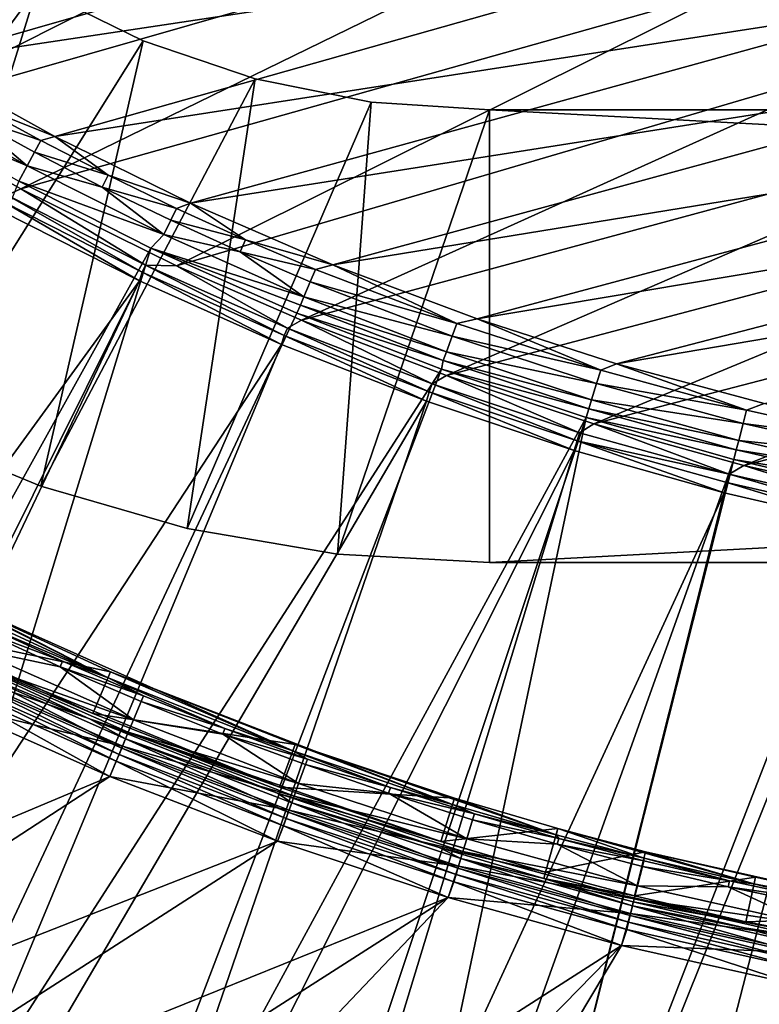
# Model space of a CAD drawing. Header units: metres. Extents: x -901 to 901, y -486 to 401.
# Tile 27 of 256: x -766 to -733, y -360 to -316. Entities that reach past the tile are written whole.
import ezdxf

# ---------------------------------------------------------------- set-up
doc = ezdxf.new("R2010")
doc.units = ezdxf.units.M

msp = doc.modelspace()

# ---------------------------------------------------------------- linework, layer by layer
at = {"layer": 'top'}
for points in [[(-769.83429, -341.155457, -625), (-775.212646, -338.364563, -625), (-761.990112, -345.090607, -621.651367)], [(-761.990112, -345.090607, -621.651367), (-775.212646, -338.364563, -625), (-769.964294, -341.417999, -621.651367)], [(-770.725281, -342.954559, -625), (-762.663696, -346.667419, -625), (-776.304443, -340.372284, -621.825684)], [(-776.304443, -340.372284, -621.825684), (-762.663696, -346.667419, -625), (-770.848572, -343.20343, -621.825684)], [(-761.875, -344.821198, -625), (-770.725281, -342.954559, -625), (-769.83429, -341.155457, -625)], [(-769.964294, -341.417999, -621.651367), (-767.524414, -342.74762, -620.924011), (-761.990112, -345.090607, -621.651367)], [(-761.875, -344.821198, -625), (-769.83429, -341.155457, -625), (-753.823975, -348.313995, -621.651367)], [(-753.823975, -348.313995, -621.651367), (-769.83429, -341.155457, -625), (-761.990112, -345.090607, -621.651367)], [(-762.663696, -346.667419, -625), (-770.725281, -342.954559, -625), (-761.875, -344.821198, -625)], [(-767.637573, -342.986816, -620.230835), (-768.016113, -343.786957, -619.050903), (-764.104553, -344.605072, -620.230835)], [(-767.524414, -342.74762, -620.924011), (-767.637573, -342.986816, -620.230835), (-763.997253, -344.363159, -620.924011)], [(-767.637573, -342.986816, -620.230835), (-764.104553, -344.605072, -620.230835), (-763.997253, -344.363159, -620.924011)], [(-767.524414, -342.74762, -620.924011), (-763.997253, -344.363159, -620.924011), (-761.990112, -345.090607, -621.651367)], [(-762.663696, -346.667419, -625), (-754.408081, -349.926117, -625), (-770.848572, -343.20343, -621.825684)], [(-770.848572, -343.20343, -621.825684), (-754.408081, -349.926117, -625), (-762.772827, -346.922821, -621.825684)], [(-770.848572, -343.20343, -621.825684), (-762.772827, -346.922821, -621.825684), (-768.404602, -344.608337, -621.115417)], [(-768.268311, -344.32016, -618.603455), (-760.869995, -346.953125, -619.050903), (-768.016113, -343.786957, -619.050903)], [(-768.016113, -343.786957, -619.050903), (-760.869995, -346.953125, -619.050903), (-764.104553, -344.605072, -620.230835)], [(-768.551697, -344.919281, -618.271973), (-761.095703, -347.498077, -618.603455), (-768.268311, -344.32016, -618.603455)], [(-768.268311, -344.32016, -618.603455), (-761.095703, -347.498077, -618.603455), (-760.869995, -346.953125, -619.050903)], [(-763.997253, -344.363159, -620.924011), (-764.104553, -344.605072, -620.230835), (-760.429993, -345.8909, -620.924011)], [(-761.990112, -345.090607, -621.651367), (-763.997253, -344.363159, -620.924011), (-760.429993, -345.8909, -620.924011)], [(-761.387085, -348.201477, -620.525452), (-768.593872, -345.008392, -620.525452), (-768.404602, -344.608337, -621.115417)], [(-768.404602, -344.608337, -621.115417), (-762.772827, -346.922821, -621.825684), (-761.217712, -347.792603, -621.115417)], [(-761.217712, -347.792603, -621.115417), (-761.387085, -348.201477, -620.525452), (-768.404602, -344.608337, -621.115417)], [(-764.104553, -344.605072, -620.230835), (-760.869995, -346.953125, -619.050903), (-760.53125, -346.135376, -620.230835)], [(-760.429993, -345.8909, -620.924011), (-764.104553, -344.605072, -620.230835), (-760.53125, -346.135376, -620.230835)], [(-753.724182, -348.038544, -625), (-762.663696, -346.667419, -625), (-761.875, -344.821198, -625)], [(-753.724182, -348.038544, -625), (-761.875, -344.821198, -625), (-746.772034, -350.686554, -621.651367)], [(-746.772034, -350.686554, -621.651367), (-761.875, -344.821198, -625), (-753.823975, -348.313995, -621.651367)], [(-769.16272, -346.232269, -618), (-761.349365, -348.110382, -618.271973), (-768.551697, -344.919281, -618.271973)], [(-761.626709, -348.78009, -620.135986), (-768.861694, -345.574554, -620.135986), (-768.719971, -345.274994, -620.301758)], [(-761.499939, -348.473938, -620.301758), (-768.719971, -345.274994, -620.301758), (-768.593872, -345.008392, -620.525452)], [(-761.499939, -348.473938, -620.301758), (-761.626709, -348.78009, -620.135986), (-768.719971, -345.274994, -620.301758)], [(-761.387085, -348.201477, -620.525452), (-761.499939, -348.473938, -620.301758), (-768.593872, -345.008392, -620.525452)], [(-768.551697, -344.919281, -618.271973), (-761.349365, -348.110382, -618.271973), (-761.095703, -347.498077, -618.603455)], [(-753.823975, -348.313995, -621.651367), (-761.990112, -345.090607, -621.651367), (-756.824585, -347.329681, -620.924011)], [(-761.990112, -345.090607, -621.651367), (-760.429993, -345.8909, -620.924011), (-756.824585, -347.329681, -620.924011)], [(-761.904114, -349.449799, -620), (-769.16272, -346.232269, -620), (-768.861694, -345.574554, -620.135986)], [(-761.626709, -348.78009, -620.135986), (-761.904114, -349.449799, -620), (-768.861694, -345.574554, -620.135986)], [(-760.869995, -346.953125, -619.050903), (-756.9198, -347.576569, -620.230835), (-760.53125, -346.135376, -620.230835)], [(-756.824585, -347.329681, -620.924011), (-760.429993, -345.8909, -620.924011), (-760.53125, -346.135376, -620.230835)], [(-760.53125, -346.135376, -620.230835), (-756.9198, -347.576569, -620.230835), (-756.824585, -347.329681, -620.924011)], [(-761.904114, -349.449799, -620), (-789.588989, -361.082275, -620), (-769.16272, -346.232269, -620)], [(-769.16272, -346.232269, -618), (-789.588989, -361.082275, -618), (-761.904114, -349.449799, -618)], [(-769.16272, -346.232269, -618), (-761.904114, -349.449799, -618), (-761.349365, -348.110382, -618.271973)], [(-754.408081, -349.926117, -625), (-747.279907, -352.32428, -625), (-762.772827, -346.922821, -621.825684)], [(-762.772827, -346.922821, -621.825684), (-747.279907, -352.32428, -625), (-754.502686, -350.187225, -621.825684)], [(-762.772827, -346.922821, -621.825684), (-754.502686, -350.187225, -621.825684), (-761.217712, -347.792603, -621.115417)], [(-754.408081, -349.926117, -625), (-762.663696, -346.667419, -625), (-753.724182, -348.038544, -625)], [(-761.095703, -347.498077, -618.603455), (-753.570801, -349.761414, -619.050903), (-760.869995, -346.953125, -619.050903)], [(-760.869995, -346.953125, -619.050903), (-753.570801, -349.761414, -619.050903), (-756.9198, -347.576569, -620.230835)], [(-761.349365, -348.110382, -618.271973), (-753.76947, -350.316742, -618.603455), (-761.095703, -347.498077, -618.603455)], [(-761.095703, -347.498077, -618.603455), (-753.76947, -350.316742, -618.603455), (-753.570801, -349.761414, -619.050903)], [(-756.9198, -347.576569, -620.230835), (-753.183594, -348.678864, -620.924011), (-756.824585, -347.329681, -620.924011)], [(-756.824585, -347.329681, -620.924011), (-753.183594, -348.678864, -620.924011), (-753.823975, -348.313995, -621.651367)], [(-754.025879, -351.0336, -620.525452), (-761.387085, -348.201477, -620.525452), (-761.217712, -347.792603, -621.115417)], [(-761.217712, -347.792603, -621.115417), (-754.502686, -350.187225, -621.825684), (-753.876831, -350.616913, -621.115417)], [(-753.876831, -350.616913, -621.115417), (-754.025879, -351.0336, -620.525452), (-761.217712, -347.792603, -621.115417)], [(-753.570801, -349.761414, -619.050903), (-753.272705, -348.928009, -620.230835), (-756.9198, -347.576569, -620.230835)], [(-756.9198, -347.576569, -620.230835), (-753.272705, -348.928009, -620.230835), (-753.183594, -348.678864, -620.924011)], [(-761.904114, -349.449799, -618), (-753.992676, -350.940765, -618.271973), (-761.349365, -348.110382, -618.271973)], [(-754.125183, -351.311249, -620.301758), (-761.499939, -348.473938, -620.301758), (-761.387085, -348.201477, -620.525452)], [(-754.025879, -351.0336, -620.525452), (-754.125183, -351.311249, -620.301758), (-761.387085, -348.201477, -620.525452)], [(-761.349365, -348.110382, -618.271973), (-753.992676, -350.940765, -618.271973), (-753.76947, -350.316742, -618.603455)], [(-746.685242, -350.406738, -625), (-754.408081, -349.926117, -625), (-753.724182, -348.038544, -625)], [(-753.183594, -348.678864, -620.924011), (-749.509766, -349.938049, -620.924011), (-753.823975, -348.313995, -621.651367)], [(-753.823975, -348.313995, -621.651367), (-749.509766, -349.938049, -620.924011), (-746.772034, -350.686554, -621.651367)], [(-746.685242, -350.406738, -625), (-753.724182, -348.038544, -625), (-742.198669, -352.03067, -621.651367)], [(-742.198669, -352.03067, -621.651367), (-753.724182, -348.038544, -625), (-746.772034, -350.686554, -621.651367)], [(-754.496399, -352.307281, -620), (-761.904114, -349.449799, -620), (-761.626709, -348.78009, -620.135986)], [(-754.236816, -351.62326, -620.135986), (-761.626709, -348.78009, -620.135986), (-761.499939, -348.473938, -620.301758)], [(-754.236816, -351.62326, -620.135986), (-754.496399, -352.307281, -620), (-761.626709, -348.78009, -620.135986)], [(-754.125183, -351.311249, -620.301758), (-754.236816, -351.62326, -620.135986), (-761.499939, -348.473938, -620.301758)], [(-753.272705, -348.928009, -620.230835), (-749.509766, -349.938049, -620.924011), (-753.183594, -348.678864, -620.924011)], [(-749.592712, -350.189301, -620.230835), (-753.272705, -348.928009, -620.230835), (-753.570801, -349.761414, -619.050903)], [(-749.509766, -349.938049, -620.924011), (-753.272705, -348.928009, -620.230835), (-749.592712, -350.189301, -620.230835)], [(-784.185486, -363.959686, -620), (-789.588989, -361.082275, -620), (-761.904114, -349.449799, -620)], [(-789.588989, -361.082275, -618), (-784.185486, -363.959686, -618), (-761.904114, -349.449799, -618)], [(-754.496399, -352.307281, -620), (-784.185486, -363.959686, -620), (-761.904114, -349.449799, -620)], [(-761.904114, -349.449799, -618), (-784.185486, -363.959686, -618), (-754.496399, -352.307281, -618)], [(-761.904114, -349.449799, -618), (-754.496399, -352.307281, -618), (-753.992676, -350.940765, -618.271973)], [(-747.279907, -352.32428, -625), (-754.408081, -349.926117, -625), (-746.685242, -350.406738, -625)], [(-753.76947, -350.316742, -618.603455), (-746.139282, -352.20694, -619.050903), (-753.570801, -349.761414, -619.050903)], [(-753.570801, -349.761414, -619.050903), (-746.139282, -352.20694, -619.050903), (-749.592712, -350.189301, -620.230835)], [(-745.805786, -351.10675, -620.924011), (-749.509766, -349.938049, -620.924011), (-749.592712, -350.189301, -620.230835)], [(-749.509766, -349.938049, -620.924011), (-745.805786, -351.10675, -620.924011), (-746.772034, -350.686554, -621.651367)], [(-747.279907, -352.32428, -625), (-742.657227, -353.682922, -625), (-754.502686, -350.187225, -621.825684)], [(-754.502686, -350.187225, -621.825684), (-742.657227, -353.682922, -625), (-747.362183, -352.589539, -621.825684)], [(-754.502686, -350.187225, -621.825684), (-747.362183, -352.589539, -621.825684), (-753.876831, -350.616913, -621.115417)], [(-753.992676, -350.940765, -618.271973), (-746.310425, -352.771362, -618.603455), (-753.76947, -350.316742, -618.603455)], [(-753.76947, -350.316742, -618.603455), (-746.310425, -352.771362, -618.603455), (-746.139282, -352.20694, -619.050903)], [(-746.139282, -352.20694, -619.050903), (-745.882568, -351.359955, -620.230835), (-749.592712, -350.189301, -620.230835)], [(-749.592712, -350.189301, -620.230835), (-745.882568, -351.359955, -620.230835), (-745.805786, -351.10675, -620.924011)], [(-742.120361, -351.748383, -625), (-747.279907, -352.32428, -625), (-746.685242, -350.406738, -625)], [(-742.120361, -351.748383, -625), (-746.685242, -350.406738, -625), (-742.198669, -352.03067, -621.651367)], [(-754.496399, -352.307281, -618), (-746.502686, -353.405579, -618.271973), (-753.992676, -350.940765, -618.271973)], [(-746.53125, -353.499908, -620.525452), (-754.025879, -351.0336, -620.525452), (-753.876831, -350.616913, -621.115417)], [(-753.992676, -350.940765, -618.271973), (-746.502686, -353.405579, -618.271973), (-746.310425, -352.771362, -618.603455)], [(-753.876831, -350.616913, -621.115417), (-747.362183, -352.589539, -621.825684), (-746.402893, -353.076416, -621.115417)], [(-746.402893, -353.076416, -621.115417), (-746.53125, -353.499908, -620.525452), (-753.876831, -350.616913, -621.115417)], [(-746.772034, -350.686554, -621.651367), (-745.805786, -351.10675, -620.924011), (-742.198669, -352.03067, -621.651367)], [(-746.712952, -354.099243, -620.135986), (-754.236816, -351.62326, -620.135986), (-754.125183, -351.311249, -620.301758)], [(-746.616821, -353.782135, -620.301758), (-754.125183, -351.311249, -620.301758), (-754.025879, -351.0336, -620.525452)], [(-746.616821, -353.782135, -620.301758), (-746.712952, -354.099243, -620.135986), (-754.125183, -351.311249, -620.301758)], [(-746.53125, -353.499908, -620.525452), (-746.616821, -353.782135, -620.301758), (-754.025879, -351.0336, -620.525452)], [(-742.144958, -352.439545, -620.230835), (-745.882568, -351.359955, -620.230835), (-746.139282, -352.20694, -619.050903)], [(-745.882568, -351.359955, -620.230835), (-742.074463, -352.184509, -620.924011), (-745.805786, -351.10675, -620.924011)], [(-742.074463, -352.184509, -620.924011), (-745.882568, -351.359955, -620.230835), (-742.144958, -352.439545, -620.230835)], [(-745.805786, -351.10675, -620.924011), (-742.074463, -352.184509, -620.924011), (-742.198669, -352.03067, -621.651367)], [(-746.957397, -354.797821, -620), (-754.496399, -352.307281, -620), (-754.236816, -351.62326, -620.135986)], [(-746.712952, -354.099243, -620.135986), (-746.957397, -354.797821, -620), (-754.236816, -351.62326, -620.135986)], [(-742.657227, -353.682922, -625), (-747.279907, -352.32428, -625), (-742.120361, -351.748383, -625)], [(-738.239136, -352.772614, -625), (-742.657227, -353.682922, -625), (-742.120361, -351.748383, -625)], [(-742.120361, -351.748383, -625), (-742.198669, -352.03067, -621.651367), (-738.310303, -353.056793, -621.651367)], [(-738.239136, -352.772614, -625), (-742.120361, -351.748383, -625), (-733.453613, -354.191162, -621.651367)], [(-733.453613, -354.191162, -621.651367), (-742.120361, -351.748383, -625), (-738.310303, -353.056793, -621.651367)], [(-746.310425, -352.771362, -618.603455), (-738.597412, -354.286163, -619.050903), (-746.139282, -352.20694, -619.050903)], [(-746.139282, -352.20694, -619.050903), (-738.597412, -354.286163, -619.050903), (-742.144958, -352.439545, -620.230835)], [(-742.198669, -352.03067, -621.651367), (-742.074463, -352.184509, -620.924011), (-738.310303, -353.056793, -621.651367)], [(-738.31842, -353.170929, -620.924011), (-742.074463, -352.184509, -620.924011), (-742.144958, -352.439545, -620.230835)], [(-742.074463, -352.184509, -620.924011), (-738.31842, -353.170929, -620.924011), (-738.310303, -353.056793, -621.651367)], [(-777.598694, -367.162872, -620), (-784.185486, -363.959686, -620), (-754.496399, -352.307281, -620)], [(-784.185486, -363.959686, -618), (-777.598694, -367.162872, -618), (-754.496399, -352.307281, -618)], [(-746.957397, -354.797821, -620), (-777.598694, -367.162872, -620), (-754.496399, -352.307281, -620)], [(-754.496399, -352.307281, -618), (-777.598694, -367.162872, -618), (-746.957397, -354.797821, -618)], [(-754.496399, -352.307281, -618), (-746.957397, -354.797821, -618), (-746.502686, -353.405579, -618.271973)], [(-742.657227, -353.682922, -625), (-742.731445, -353.950531, -621.825684), (-747.362183, -352.589539, -621.825684)], [(-747.362183, -352.589539, -621.825684), (-742.731445, -353.950531, -621.825684), (-746.402893, -353.076416, -621.115417)], [(-738.597412, -354.286163, -619.050903), (-738.382629, -353.427612, -620.230835), (-742.144958, -352.439545, -620.230835)], [(-742.144958, -352.439545, -620.230835), (-738.382629, -353.427612, -620.230835), (-738.31842, -353.170929, -620.924011)], [(-738.925293, -355.596802, -620.525452), (-746.53125, -353.499908, -620.525452), (-746.402893, -353.076416, -621.115417)], [(-746.502686, -353.405579, -618.271973), (-738.74054, -354.858307, -618.603455), (-746.310425, -352.771362, -618.603455)], [(-746.402893, -353.076416, -621.115417), (-742.731445, -353.950531, -621.825684), (-738.817932, -355.167511, -621.115417)], [(-738.817932, -355.167511, -621.115417), (-738.925293, -355.596802, -620.525452), (-746.402893, -353.076416, -621.115417)], [(-746.310425, -352.771362, -618.603455), (-738.74054, -354.858307, -618.603455), (-738.597412, -354.286163, -619.050903)], [(-738.726807, -354.720093, -625), (-742.657227, -353.682922, -625), (-738.239136, -352.772614, -625)], [(-733.391418, -353.904877, -625), (-738.726807, -354.720093, -625), (-738.239136, -352.772614, -625)], [(-738.31842, -353.170929, -620.924011), (-738.382629, -353.427612, -620.230835), (-734.540466, -354.065521, -620.924011)], [(-738.310303, -353.056793, -621.651367), (-738.31842, -353.170929, -620.924011), (-734.540466, -354.065521, -620.924011)], [(-734.540466, -354.065521, -620.924011), (-733.453613, -354.191162, -621.651367), (-738.310303, -353.056793, -621.651367)], [(-733.391418, -353.904877, -625), (-738.239136, -352.772614, -625), (-724.608337, -355.847656, -621.651367)], [(-724.608337, -355.847656, -621.651367), (-738.239136, -352.772614, -625), (-733.453613, -354.191162, -621.651367)], [(-746.957397, -354.797821, -618), (-738.901367, -355.50119, -618.271973), (-746.502686, -353.405579, -618.271973)], [(-738.996887, -355.882874, -620.301758), (-746.616821, -353.782135, -620.301758), (-746.53125, -353.499908, -620.525452)], [(-738.925293, -355.596802, -620.525452), (-738.996887, -355.882874, -620.301758), (-746.53125, -353.499908, -620.525452)], [(-746.502686, -353.405579, -618.271973), (-738.901367, -355.50119, -618.271973), (-738.74054, -354.858307, -618.603455)], [(-738.382629, -353.427612, -620.230835), (-738.597412, -354.286163, -619.050903), (-734.598328, -354.3237, -620.230835)], [(-734.540466, -354.065521, -620.924011), (-738.382629, -353.427612, -620.230835), (-734.598328, -354.3237, -620.230835)], [(-739.077271, -356.204285, -620.135986), (-746.712952, -354.099243, -620.135986), (-746.616821, -353.782135, -620.301758)], [(-738.996887, -355.882874, -620.301758), (-739.077271, -356.204285, -620.135986), (-746.616821, -353.782135, -620.301758)], [(-742.657227, -353.682922, -625), (-738.726807, -354.720093, -625), (-742.731445, -353.950531, -621.825684)], [(-738.726807, -354.720093, -625), (-733.817688, -355.86673, -625), (-742.731445, -353.950531, -621.825684)], [(-742.731445, -353.950531, -621.825684), (-733.817688, -355.86673, -625), (-738.79425, -354.989502, -621.825684)], [(-742.731445, -353.950531, -621.825684), (-738.79425, -354.989502, -621.825684), (-738.817932, -355.167511, -621.115417)], [(-733.817688, -355.86673, -625), (-738.726807, -354.720093, -625), (-733.391418, -353.904877, -625)], [(-724.562439, -355.558289, -625), (-733.817688, -355.86673, -625), (-733.391418, -353.904877, -625)], [(-724.562439, -355.558289, -625), (-733.391418, -353.904877, -625), (-724.608337, -355.847656, -621.651367)], [(-739.305298, -356.915436, -620), (-746.957397, -354.797821, -620), (-746.712952, -354.099243, -620.135986)], [(-739.077271, -356.204285, -620.135986), (-739.305298, -356.915436, -620), (-746.712952, -354.099243, -620.135986)], [(-738.597412, -354.286163, -619.050903), (-738.74054, -354.858307, -618.603455), (-730.967102, -355.995453, -619.050903)], [(-734.598328, -354.3237, -620.230835), (-738.597412, -354.286163, -619.050903), (-730.967102, -355.995453, -619.050903)], [(-734.598328, -354.3237, -620.230835), (-730.743225, -354.867859, -620.924011), (-734.540466, -354.065521, -620.924011)], [(-730.967102, -355.995453, -619.050903), (-730.7948, -355.12738, -620.230835), (-734.598328, -354.3237, -620.230835)], [(-730.7948, -355.12738, -620.230835), (-730.743225, -354.867859, -620.924011), (-734.598328, -354.3237, -620.230835)], [(-730.743225, -354.867859, -620.924011), (-733.453613, -354.191162, -621.651367), (-734.540466, -354.065521, -620.924011)], [(-733.453613, -354.191162, -621.651367), (-730.743225, -354.867859, -620.924011), (-724.608337, -355.847656, -621.651367)], [(-746.957397, -354.797821, -620), (-770.889221, -370.100403, -620), (-777.598694, -367.162872, -620)], [(-777.598694, -367.162872, -618), (-770.889221, -370.100403, -618), (-746.957397, -354.797821, -618)], [(-764.063416, -372.769196, -620), (-770.889221, -370.100403, -620), (-746.957397, -354.797821, -620)], [(-746.957397, -354.797821, -618), (-770.889221, -370.100403, -618), (-764.063416, -372.769196, -618)], [(-739.305298, -356.915436, -620), (-764.063416, -372.769196, -620), (-746.957397, -354.797821, -620)], [(-746.957397, -354.797821, -618), (-764.063416, -372.769196, -618), (-739.305298, -356.915436, -618)], [(-746.957397, -354.797821, -618), (-739.305298, -356.915436, -618), (-738.901367, -355.50119, -618.271973)], [(-738.74054, -354.858307, -618.603455), (-738.901367, -355.50119, -618.271973), (-731.081909, -356.573914, -618.603455)], [(-730.967102, -355.995453, -619.050903), (-738.74054, -354.858307, -618.603455), (-731.081909, -356.573914, -618.603455)], [(-731.230164, -357.320587, -620.525452), (-738.925293, -355.596802, -620.525452), (-738.817932, -355.167511, -621.115417)], [(-738.817932, -355.167511, -621.115417), (-738.79425, -354.989502, -621.825684), (-733.876648, -356.138123, -621.825684)], [(-738.817932, -355.167511, -621.115417), (-733.876648, -356.138123, -621.825684), (-731.143982, -356.886566, -621.115417)], [(-731.143982, -356.886566, -621.115417), (-731.230164, -357.320587, -620.525452), (-738.817932, -355.167511, -621.115417)], [(-733.817688, -355.86673, -625), (-724.876892, -357.541168, -625), (-738.79425, -354.989502, -621.825684)], [(-738.79425, -354.989502, -621.825684), (-724.876892, -357.541168, -625), (-733.876648, -356.138123, -621.825684)], [(-738.901367, -355.50119, -618.271973), (-739.305298, -356.915436, -618), (-731.210938, -357.223938, -618.271973)], [(-731.287598, -357.609833, -620.301758), (-738.996887, -355.882874, -620.301758), (-738.925293, -355.596802, -620.525452)], [(-731.230164, -357.320587, -620.525452), (-731.287598, -357.609833, -620.301758), (-738.925293, -355.596802, -620.525452)], [(-731.081909, -356.573914, -618.603455), (-738.901367, -355.50119, -618.271973), (-731.210938, -357.223938, -618.271973)], [(-724.876892, -357.541168, -625), (-733.817688, -355.86673, -625), (-724.562439, -355.558289, -625)], [(-731.558472, -358.65506, -620), (-739.305298, -356.915436, -620), (-739.077271, -356.204285, -620.135986)], [(-731.352112, -357.934814, -620.135986), (-739.077271, -356.204285, -620.135986), (-738.996887, -355.882874, -620.301758)], [(-731.352112, -357.934814, -620.135986), (-731.558472, -358.65506, -620), (-739.077271, -356.204285, -620.135986)], [(-731.287598, -357.609833, -620.301758), (-731.352112, -357.934814, -620.135986), (-738.996887, -355.882874, -620.301758)], [(-724.876892, -357.541168, -625), (-724.92041, -357.81543, -621.825684), (-733.876648, -356.138123, -621.825684)], [(-733.876648, -356.138123, -621.825684), (-724.92041, -357.81543, -621.825684), (-731.143982, -356.886566, -621.115417)], [(-739.305298, -356.915436, -620), (-757.136353, -375.162994, -620), (-764.063416, -372.769196, -620)], [(-764.063416, -372.769196, -618), (-757.136353, -375.162994, -618), (-739.305298, -356.915436, -618)], [(-751.276978, -376.950012, -620), (-757.136353, -375.162994, -620), (-739.305298, -356.915436, -620)], [(-739.305298, -356.915436, -618), (-757.136353, -375.162994, -618), (-751.276978, -376.950012, -618)], [(-731.558472, -358.65506, -620), (-751.276978, -376.950012, -620), (-739.305298, -356.915436, -620)], [(-739.305298, -356.915436, -618), (-751.276978, -376.950012, -618), (-731.558472, -358.65506, -618)], [(-731.210938, -357.223938, -618.271973), (-739.305298, -356.915436, -618), (-731.558472, -358.65506, -618)], [(-745.127625, -378.598724, -620), (-751.276978, -376.950012, -620), (-731.558472, -358.65506, -620)], [(-751.276978, -376.950012, -618), (-745.127625, -378.598724, -618), (-731.558472, -358.65506, -618)], [(-723.735596, -360.012451, -620), (-745.127625, -378.598724, -620), (-731.558472, -358.65506, -620)], [(-731.558472, -358.65506, -618), (-745.127625, -378.598724, -618), (-723.735596, -360.012451, -618)]]:
    msp.add_3dface(points, dxfattribs=at)
at = {"layer": 'top0'}
for points in [[(-777.67804, -316.474091, -33.683422), (-783.327698, -312.518494, -33.65435), (-752.317139, -303.253418, -86.148346)], [(-746.510803, -307.332123, -86.187248), (-777.67804, -316.474091, -33.683422), (-752.317139, -303.253418, -86.148346)], [(-702.367615, -305.983856, -139.779938), (-727.963257, -317.789886, -86.299889), (-734.319641, -314.608826, -86.263275)], [(-771.867737, -320.124237, -33.71508), (-777.67804, -316.474091, -33.683422), (-746.510803, -307.332123, -86.187248)], [(-740.506958, -311.120178, -86.225647), (-771.867737, -320.124237, -33.71508), (-746.510803, -307.332123, -86.187248)], [(-776.073242, -314.290741, -32.388054), (-770.324524, -317.868469, -32.466042), (-738.649841, -308.763855, -85.476707)], [(-770.324524, -317.868469, -32.466042), (-732.534241, -312.179932, -85.566139), (-738.649841, -308.763855, -85.476707)], [(-765.848755, -323.498016, -33.749706), (-771.867737, -320.124237, -33.71508), (-740.506958, -311.120178, -86.225647)], [(-734.319641, -314.608826, -86.263275), (-765.848755, -323.498016, -33.749706), (-740.506958, -311.120178, -86.225647)], [(-770.324524, -317.868469, -32.466042), (-764.337402, -321.186676, -32.551762), (-732.534241, -312.179932, -85.566139)], [(-764.337402, -321.186676, -32.551762), (-726.262451, -315.287231, -85.65876), (-732.534241, -312.179932, -85.566139)], [(-734.319641, -314.608826, -86.263275), (-758.970459, -326.893433, -33.791477), (-765.848755, -323.498016, -33.749706)], [(-727.963257, -317.789886, -86.299889), (-758.970459, -326.893433, -33.791477), (-734.319641, -314.608826, -86.263275)], [(-726.262451, -315.287231, -85.65876), (-764.337402, -321.186676, -32.551762), (-758.34906, -324.127136, -32.641979)], [(-719.850769, -318.076813, -85.754364), (-726.262451, -315.287231, -85.65876), (-758.34906, -324.127136, -32.641979)], [(-764.337402, -321.186676, -32.551762), (-770.324524, -317.868469, -32.466042), (-767.910828, -319.749451, -31.681934)], [(-753.449768, -329.293701, -33.826668), (-758.970459, -326.893433, -33.791477), (-727.963257, -317.789886, -86.299889)], [(-753.449768, -329.293701, -33.826668), (-727.963257, -317.789886, -86.299889), (-721.452637, -320.655914, -86.33522)], [(-758.34906, -324.127136, -32.641979), (-752.055725, -326.844147, -32.741547), (-719.850769, -318.076813, -85.754364)], [(-752.055725, -326.844147, -32.741547), (-713.315186, -320.541077, -85.852715), (-719.850769, -318.076813, -85.754364)], [(-771.459656, -319.127777, -30.297024), (-771.867798, -319.798737, -29.776999), (-765.563477, -322.468872, -30.298965)], [(-771.459656, -319.127777, -30.297024), (-765.563477, -322.468872, -30.298965), (-768.194336, -320.244751, -30.940954)], [(-771.867798, -319.798737, -29.776999), (-765.935669, -323.15976, -29.762093), (-765.563477, -322.468872, -30.298965)], [(-764.96405, -321.358887, -31.708542), (-767.910828, -319.749451, -31.681934), (-768.194336, -320.244751, -30.940954)], [(-764.96405, -321.358887, -31.708542), (-764.337402, -321.186676, -32.551762), (-767.910828, -319.749451, -31.681934)], [(-771.867737, -320.124237, -33.71508), (-765.848755, -323.498016, -33.749706), (-766.44458, -323.768829, -32.954678)], [(-768.194336, -320.244751, -30.940954), (-765.563477, -322.468872, -30.298965), (-765.237366, -321.86441, -30.953585)], [(-764.96405, -321.358887, -31.708542), (-768.194336, -320.244751, -30.940954), (-765.237366, -321.86441, -30.953585)], [(-752.055725, -326.844147, -32.741547), (-745.678101, -329.235046, -32.847424), (-713.315186, -320.541077, -85.852715)], [(-745.678101, -329.235046, -32.847424), (-706.670959, -322.677795, -85.953491), (-713.315186, -320.541077, -85.852715)], [(-747.035461, -331.744507, -33.869389), (-753.449768, -329.293701, -33.826668), (-721.452637, -320.655914, -86.33522)], [(-747.035461, -331.744507, -33.869389), (-721.452637, -320.655914, -86.33522), (-714.802917, -323.200287, -86.369019)], [(-761.980469, -322.89505, -31.736223), (-764.96405, -321.358887, -31.708542), (-765.237366, -321.86441, -30.953585)], [(-764.337402, -321.186676, -32.551762), (-764.96405, -321.358887, -31.708542), (-761.980469, -322.89505, -31.736223)], [(-758.34906, -324.127136, -32.641979), (-764.337402, -321.186676, -32.551762), (-761.980469, -322.89505, -31.736223)], [(-765.563477, -322.468872, -30.298965), (-762.243347, -323.410583, -30.966736), (-765.237366, -321.86441, -30.953585)], [(-765.237366, -321.86441, -30.953585), (-762.243347, -323.410583, -30.966736), (-761.980469, -322.89505, -31.736223)], [(-765.563477, -322.468872, -30.298965), (-765.935669, -323.15976, -29.762093), (-759.517578, -325.515778, -30.301132)], [(-759.517578, -325.515778, -30.301132), (-762.243347, -323.410583, -30.966736), (-765.563477, -322.468872, -30.298965)], [(-745.678101, -329.235046, -32.847424), (-739.523621, -331.215881, -32.954399), (-706.670959, -322.677795, -85.953491)], [(-739.523621, -331.215881, -32.954399), (-699.933228, -324.48584, -86.056374), (-706.670959, -322.677795, -85.953491)], [(-760.099243, -326.105774, -29.746714), (-765.935669, -323.15976, -29.762093), (-784.498657, -370.017365, -0.803848)], [(-765.935669, -323.15976, -29.762093), (-760.099243, -326.105774, -29.746714), (-759.517578, -325.515778, -30.301132)], [(-762.243347, -323.410583, -30.966736), (-758.962158, -324.35675, -31.764994), (-761.980469, -322.89505, -31.736223)], [(-761.980469, -322.89505, -31.736223), (-758.962158, -324.35675, -31.764994), (-758.34906, -324.127136, -32.641979)], [(-765.848755, -323.498016, -33.749706), (-760.329529, -326.856232, -32.960114), (-766.44458, -323.768829, -32.954678)], [(-765.848755, -323.498016, -33.749706), (-758.970459, -326.893433, -33.791477), (-760.329529, -326.856232, -32.960114)], [(-759.214233, -324.88205, -30.980415), (-762.243347, -323.410583, -30.966736), (-759.517578, -325.515778, -30.301132)], [(-758.962158, -324.35675, -31.764994), (-762.243347, -323.410583, -30.966736), (-759.214233, -324.88205, -30.980415)], [(-740.528931, -333.8797, -33.914745), (-747.035461, -331.744507, -33.869389), (-714.802917, -323.200287, -86.369019)], [(-740.528931, -333.8797, -33.914745), (-714.802917, -323.200287, -86.369019), (-708.029602, -325.417053, -86.401016)], [(-766.44458, -323.768829, -32.954678), (-760.481506, -327.171936, -32.621933), (-766.608215, -324.070007, -32.628948)], [(-766.44458, -323.768829, -32.954678), (-760.329529, -326.856232, -32.960114), (-760.481506, -327.171936, -32.621933)], [(-766.738953, -324.443146, -32.360474), (-760.60376, -327.556427, -32.34457), (-790.492249, -368.623932, -3.399924)], [(-760.60376, -327.556427, -32.34457), (-766.738953, -324.443146, -32.360474), (-766.608215, -324.070007, -32.628948)], [(-760.481506, -327.171936, -32.621933), (-760.60376, -327.556427, -32.34457), (-766.608215, -324.070007, -32.628948)], [(-755.91095, -325.742798, -31.79487), (-758.962158, -324.35675, -31.764994), (-759.214233, -324.88205, -30.980415)], [(-758.962158, -324.35675, -31.764994), (-755.91095, -325.742798, -31.79487), (-758.34906, -324.127136, -32.641979)], [(-758.34906, -324.127136, -32.641979), (-755.91095, -325.742798, -31.79487), (-752.055725, -326.844147, -32.741547)], [(-756.151917, -326.277588, -30.994631), (-759.214233, -324.88205, -30.980415), (-759.517578, -325.515778, -30.301132)], [(-755.91095, -325.742798, -31.79487), (-759.214233, -324.88205, -30.980415), (-756.151917, -326.277588, -30.994631)], [(-699.933228, -324.48584, -86.056374), (-739.523621, -331.215881, -32.954399), (-733.009338, -332.978333, -33.072876)], [(-759.517578, -325.515778, -30.301132), (-760.099243, -326.105774, -29.746714), (-753.337036, -328.25885, -30.303543)], [(-759.517578, -325.515778, -30.301132), (-753.337036, -328.25885, -30.303543), (-756.151917, -326.277588, -30.994631)], [(-752.828796, -327.052063, -31.825869), (-755.91095, -325.742798, -31.79487), (-756.151917, -326.277588, -30.994631)], [(-755.91095, -325.742798, -31.79487), (-752.828796, -327.052063, -31.825869), (-752.055725, -326.844147, -32.741547)], [(-733.89978, -335.707611, -33.963078), (-740.528931, -333.8797, -33.914745), (-708.029602, -325.417053, -86.401016)], [(-733.89978, -335.707611, -33.963078), (-708.029602, -325.417053, -86.401016), (-701.148376, -327.301086, -86.430969)], [(-774.93988, -374.420105, -0.803848), (-760.099243, -326.105774, -29.746714), (-784.498657, -370.017365, -0.803848)], [(-774.93988, -374.420105, -0.803848), (-753.64325, -328.983063, -29.72888), (-760.099243, -326.105774, -29.746714)], [(-760.099243, -326.105774, -29.746714), (-753.492615, -328.629242, -29.998407), (-753.337036, -328.25885, -30.303543)], [(-760.099243, -326.105774, -29.746714), (-753.64325, -328.983063, -29.72888), (-753.492615, -328.629242, -29.998407)], [(-753.337036, -328.25885, -30.303543), (-753.058289, -327.596039, -31.009394), (-756.151917, -326.277588, -30.994631)], [(-756.151917, -326.277588, -30.994631), (-753.058289, -327.596039, -31.009394), (-752.828796, -327.052063, -31.825869)], [(-760.329529, -326.856232, -32.960114), (-754.206177, -329.969604, -32.614296), (-760.481506, -327.171936, -32.621933)], [(-758.970459, -326.893433, -33.791477), (-754.066895, -329.639465, -32.966038), (-760.329529, -326.856232, -32.960114)], [(-760.329529, -326.856232, -32.960114), (-754.066895, -329.639465, -32.966038), (-754.206177, -329.969604, -32.614296)], [(-758.970459, -326.893433, -33.791477), (-753.449768, -329.293701, -33.826668), (-754.066895, -329.639465, -32.966038)], [(-752.828796, -327.052063, -31.825869), (-753.058289, -327.596039, -31.009394), (-746.578796, -329.436859, -31.891279)], [(-752.055725, -326.844147, -32.741547), (-752.828796, -327.052063, -31.825869), (-746.578796, -329.436859, -31.891279)], [(-745.678101, -329.235046, -32.847424), (-752.055725, -326.844147, -32.741547), (-746.578796, -329.436859, -31.891279)], [(-754.324158, -330.367065, -32.327477), (-760.60376, -327.556427, -32.34457), (-760.481506, -327.171936, -32.621933)], [(-754.206177, -329.969604, -32.614296), (-754.324158, -330.367065, -32.327477), (-760.481506, -327.171936, -32.621933)], [(-727.185181, -337.212494, -34.014278), (-733.89978, -335.707611, -33.963078), (-701.148376, -327.301086, -86.430969)], [(-790.492249, -368.623932, -3.399924), (-760.60376, -327.556427, -32.34457), (-782.918945, -372.458221, -3.399924)], [(-760.60376, -327.556427, -32.34457), (-782.140686, -372.828522, -3.399924), (-782.918945, -372.458221, -3.399924)], [(-760.60376, -327.556427, -32.34457), (-754.324158, -330.367065, -32.327477), (-782.140686, -372.828522, -3.399924)], [(-753.058289, -327.596039, -31.009394), (-753.337036, -328.25885, -30.303543), (-746.784363, -329.998322, -31.040583)], [(-746.578796, -329.436859, -31.891279), (-753.058289, -327.596039, -31.009394), (-746.784363, -329.998322, -31.040583)], [(-753.337036, -328.25885, -30.303543), (-753.492615, -328.629242, -29.998407), (-747.036743, -330.689819, -30.306202)], [(-746.784363, -329.998322, -31.040583), (-753.337036, -328.25885, -30.303543), (-747.036743, -330.689819, -30.306202)], [(-753.492615, -328.629242, -29.998407), (-753.64325, -328.983063, -29.72888), (-747.178284, -331.078156, -29.989613)], [(-747.036743, -330.689819, -30.306202), (-753.492615, -328.629242, -29.998407), (-747.178284, -331.078156, -29.989613)], [(-747.252197, -331.464813, -29.710361), (-753.64325, -328.983063, -29.72888), (-774.93988, -374.420105, -0.803848)], [(-747.178284, -331.078156, -29.989613), (-753.64325, -328.983063, -29.72888), (-747.252197, -331.464813, -29.710361)], [(-745.678101, -329.235046, -32.847424), (-746.578796, -329.436859, -31.891279), (-740.225342, -331.508453, -31.961302)], [(-739.523621, -331.215881, -32.954399), (-745.678101, -329.235046, -32.847424), (-740.225342, -331.508453, -31.961302)], [(-754.066895, -329.639465, -32.966038), (-747.796082, -332.454651, -32.606022), (-754.206177, -329.969604, -32.614296)], [(-753.449768, -329.293701, -33.826668), (-747.670715, -332.110291, -32.972462), (-754.066895, -329.639465, -32.966038)], [(-754.066895, -329.639465, -32.966038), (-747.670715, -332.110291, -32.972462), (-747.796082, -332.454651, -32.606022)], [(-753.449768, -329.293701, -33.826668), (-747.035461, -331.744507, -33.869389), (-747.670715, -332.110291, -32.972462)], [(-740.225342, -331.508453, -31.961302), (-746.578796, -329.436859, -31.891279), (-746.784363, -329.998322, -31.040583)], [(-747.914978, -332.868317, -32.309166), (-754.324158, -330.367065, -32.327477), (-754.206177, -329.969604, -32.614296)], [(-747.796082, -332.454651, -32.606022), (-747.914978, -332.868317, -32.309166), (-754.206177, -329.969604, -32.614296)], [(-740.405579, -332.085846, -31.07399), (-746.784363, -329.998322, -31.040583), (-747.036743, -330.689819, -30.306202)], [(-740.405579, -332.085846, -31.07399), (-740.225342, -331.508453, -31.961302), (-746.784363, -329.998322, -31.040583)], [(-754.324158, -330.367065, -32.327477), (-773.58844, -376.619751, -3.399924), (-782.140686, -372.828522, -3.399924)], [(-754.324158, -330.367065, -32.327477), (-747.914978, -332.868317, -32.309166), (-773.58844, -376.619751, -3.399924)], [(-740.629639, -332.805511, -30.309046), (-747.036743, -330.689819, -30.306202), (-747.178284, -331.078156, -29.989613)], [(-740.629639, -332.805511, -30.309046), (-740.405579, -332.085846, -31.07399), (-747.036743, -330.689819, -30.306202)], [(-747.178284, -331.078156, -29.989613), (-747.252197, -331.464813, -29.710361), (-740.755859, -333.211823, -29.980213)], [(-740.755859, -333.211823, -29.980213), (-740.629639, -332.805511, -30.309046), (-747.178284, -331.078156, -29.989613)], [(-739.523621, -331.215881, -32.954399), (-740.225342, -331.508453, -31.961302), (-733.780945, -333.265442, -32.036003)], [(-733.009338, -332.978333, -33.072876), (-739.523621, -331.215881, -32.954399), (-733.780945, -333.265442, -32.036003)], [(-765.150696, -378.2836, -0.803848), (-747.252197, -331.464813, -29.710361), (-774.93988, -374.420105, -0.803848)], [(-740.871094, -333.599945, -29.690994), (-747.252197, -331.464813, -29.710361), (-765.150696, -378.2836, -0.803848)], [(-747.035461, -331.744507, -33.869389), (-741.158936, -334.264526, -32.979362), (-747.670715, -332.110291, -32.972462)], [(-747.252197, -331.464813, -29.710361), (-740.871094, -333.599945, -29.690994), (-740.755859, -333.211823, -29.980213)], [(-747.035461, -331.744507, -33.869389), (-740.528931, -333.8797, -33.914745), (-741.158936, -334.264526, -32.979362)], [(-733.780945, -333.265442, -32.036003), (-740.225342, -331.508453, -31.961302), (-740.405579, -332.085846, -31.07399)], [(-747.670715, -332.110291, -32.972462), (-741.269409, -334.622833, -32.597141), (-747.796082, -332.454651, -32.606022)], [(-747.670715, -332.110291, -32.972462), (-741.158936, -334.264526, -32.979362), (-741.269409, -334.622833, -32.597141)], [(-733.934814, -333.856934, -31.109619), (-740.405579, -332.085846, -31.07399), (-740.629639, -332.805511, -30.309046)], [(-733.934814, -333.856934, -31.109619), (-733.780945, -333.265442, -32.036003), (-740.405579, -332.085846, -31.07399)], [(-741.391602, -335.054474, -32.289608), (-747.914978, -332.868317, -32.309166), (-747.796082, -332.454651, -32.606022)], [(-741.269409, -334.622833, -32.597141), (-741.391602, -335.054474, -32.289608), (-747.796082, -332.454651, -32.606022)], [(-747.914978, -332.868317, -32.309166), (-764.190063, -380.22464, -3.399924), (-773.58844, -376.619751, -3.399924)], [(-747.914978, -332.868317, -32.309166), (-741.391602, -335.054474, -32.289608), (-764.190063, -380.22464, -3.399924)], [(-734.128235, -334.603973, -30.311989), (-740.629639, -332.805511, -30.309046), (-740.755859, -333.211823, -29.980213)], [(-734.128235, -334.603973, -30.311989), (-733.934814, -333.856934, -31.109619), (-740.629639, -332.805511, -30.309046)], [(-733.009338, -332.978333, -33.072876), (-733.780945, -333.265442, -32.036003), (-727.258301, -334.706451, -32.115452)], [(-756.717102, -381.120422, -0.803848), (-740.871094, -333.599945, -29.690994), (-765.150696, -378.2836, -0.803848)], [(-740.871094, -333.599945, -29.690994), (-756.717102, -381.120422, -0.803848), (-751.247925, -382.727722, -0.803848)], [(-734.339966, -335.44632, -29.670233), (-740.871094, -333.599945, -29.690994), (-751.247925, -382.727722, -0.803848)], [(-740.755859, -333.211823, -29.980213), (-740.871094, -333.599945, -29.690994), (-734.237854, -335.028198, -29.970098)], [(-740.871094, -333.599945, -29.690994), (-734.339966, -335.44632, -29.670233), (-734.237854, -335.028198, -29.970098)], [(-734.237854, -335.028198, -29.970098), (-734.128235, -334.603973, -30.311989), (-740.755859, -333.211823, -29.980213)], [(-727.258301, -334.706451, -32.115452), (-733.780945, -333.265442, -32.036003), (-733.934814, -333.856934, -31.109619)], [(-740.528931, -333.8797, -33.914745), (-734.550598, -336.098969, -32.98671), (-741.158936, -334.264526, -32.979362)], [(-740.528931, -333.8797, -33.914745), (-733.89978, -335.707611, -33.963078), (-734.550598, -336.098969, -32.98671)], [(-727.384644, -335.309845, -31.147472), (-733.934814, -333.856934, -31.109619), (-734.128235, -334.603973, -30.311989)], [(-727.384644, -335.309845, -31.147472), (-727.258301, -334.706451, -32.115452), (-733.934814, -333.856934, -31.109619)], [(-741.158936, -334.264526, -32.979362), (-734.550598, -336.098969, -32.98671), (-741.269409, -334.622833, -32.597141)], [(-734.76947, -336.920441, -32.268772), (-741.391602, -335.054474, -32.289608), (-741.269409, -334.622833, -32.597141)], [(-734.645142, -336.470856, -32.5877), (-734.76947, -336.920441, -32.268772), (-741.269409, -334.622833, -32.597141)], [(-741.269409, -334.622833, -32.597141), (-734.550598, -336.098969, -32.98671), (-734.645142, -336.470856, -32.5877)], [(-727.545227, -336.083221, -30.314955), (-734.128235, -334.603973, -30.311989), (-734.237854, -335.028198, -29.970098)], [(-727.545227, -336.083221, -30.314955), (-727.384644, -335.309845, -31.147472), (-734.128235, -334.603973, -30.311989)], [(-741.391602, -335.054474, -32.289608), (-755.964355, -382.92392, -3.399924), (-764.190063, -380.22464, -3.399924)], [(-741.391602, -335.054474, -32.289608), (-734.76947, -336.920441, -32.268772), (-755.964355, -382.92392, -3.399924)], [(-734.237854, -335.028198, -29.970098), (-734.339966, -335.44632, -29.670233), (-727.636597, -336.525238, -29.95916)], [(-727.636597, -336.525238, -29.95916), (-727.545227, -336.083221, -30.314955), (-734.237854, -335.028198, -29.970098)], [(-734.339966, -335.44632, -29.670233), (-751.247925, -382.727722, -0.803848), (-746.598083, -383.954773, -0.803848)], [(-728.303345, -336.857208, -29.650164), (-734.339966, -335.44632, -29.670233), (-746.598083, -383.954773, -0.803848)], [(-733.89978, -335.707611, -33.963078), (-727.864685, -337.610443, -32.994465), (-734.550598, -336.098969, -32.98671)], [(-734.339966, -335.44632, -29.670233), (-728.303345, -336.857208, -29.650164), (-727.636597, -336.525238, -29.95916)], [(-727.864685, -337.610443, -32.994465), (-733.89978, -335.707611, -33.963078), (-727.185181, -337.212494, -34.014278)], [(-734.550598, -336.098969, -32.98671), (-727.942444, -337.995483, -32.577736), (-734.645142, -336.470856, -32.5877)], [(-734.550598, -336.098969, -32.98671), (-727.864685, -337.610443, -32.994465), (-727.942444, -337.995483, -32.577736)], [(-728.064331, -338.461823, -32.246628), (-734.76947, -336.920441, -32.268772), (-734.645142, -336.470856, -32.5877)], [(-727.942444, -337.995483, -32.577736), (-728.064331, -338.461823, -32.246628), (-734.645142, -336.470856, -32.5877)], [(-734.76947, -336.920441, -32.268772), (-746.937378, -385.419708, -3.399924), (-755.964355, -382.92392, -3.399924)], [(-734.76947, -336.920441, -32.268772), (-728.064331, -338.461823, -32.246628), (-746.937378, -385.419708, -3.399924)], [(-728.303345, -336.857208, -29.650164), (-746.598083, -383.954773, -0.803848), (-740.790527, -385.311462, -0.803848)], [(-730.213135, -387.293213, -0.803848), (-728.303345, -336.857208, -29.650164), (-740.790527, -385.311462, -0.803848)], [(-728.064331, -338.461823, -32.246628), (-737.797119, -387.468781, -3.399924), (-746.937378, -385.419708, -3.399924)], [(-728.064331, -338.461823, -32.246628), (-721.292175, -339.675354, -32.22316), (-737.797119, -387.468781, -3.399924)], [(-721.292175, -339.675354, -32.22316), (-728.416321, -389.088013, -3.399924), (-737.797119, -387.468781, -3.399924)]]:
    msp.add_3dface(points, dxfattribs=at)
at = {"layer": 'top012'}
for points in [[(-765.137268, -314.640961, -540), (-777.059204, -330.803375, -540), (-769.487732, -311.73407, -540)], [(-765.137268, -314.640961, -520), (-769.487732, -311.73407, -520), (-777.059204, -330.803375, -520)], [(-771.170288, -334.058075, -540), (-777.059204, -330.803375, -540), (-765.137268, -314.640961, -540)], [(-771.170288, -334.058075, -520), (-765.137268, -314.640961, -520), (-777.059204, -330.803375, -520)], [(-760.44458, -316.955109, -540), (-771.170288, -334.058075, -540), (-765.137268, -314.640961, -540)], [(-760.44458, -316.955109, -520), (-765.137268, -314.640961, -520), (-771.170288, -334.058075, -520)], [(-760.44458, -316.955109, -540), (-765.137268, -314.640961, -540), (-760.44458, -316.955109, -520)], [(-765.137268, -314.640961, -540), (-765.137268, -314.640961, -520), (-760.44458, -316.955109, -520)], [(-764.953979, -336.632935, -540), (-771.170288, -334.058075, -540), (-760.44458, -316.955109, -540)], [(-764.953979, -336.632935, -520), (-760.44458, -316.955109, -520), (-771.170288, -334.058075, -520)], [(-755.48999, -318.636963, -540), (-764.953979, -336.632935, -540), (-760.44458, -316.955109, -540)], [(-755.48999, -318.636963, -520), (-760.44458, -316.955109, -520), (-764.953979, -336.632935, -520)], [(-755.48999, -318.636963, -540), (-760.44458, -316.955109, -540), (-755.48999, -318.636963, -520)], [(-760.44458, -316.955109, -540), (-760.44458, -316.955109, -520), (-755.48999, -318.636963, -520)], [(-758.488525, -338.495605, -540), (-764.953979, -336.632935, -540), (-755.48999, -318.636963, -540)], [(-758.488525, -338.495605, -520), (-755.48999, -318.636963, -520), (-764.953979, -336.632935, -520)], [(-750.358276, -319.657715, -540), (-758.488525, -338.495605, -540), (-755.48999, -318.636963, -540)], [(-750.358276, -319.657715, -520), (-755.48999, -318.636963, -520), (-758.488525, -338.495605, -520)], [(-750.358276, -319.657715, -540), (-755.48999, -318.636963, -540), (-750.358276, -319.657715, -520)], [(-755.48999, -318.636963, -540), (-755.48999, -318.636963, -520), (-750.358276, -319.657715, -520)], [(-751.855103, -339.62265, -540), (-758.488525, -338.495605, -540), (-750.358276, -319.657715, -540)], [(-751.855103, -339.62265, -520), (-750.358276, -319.657715, -520), (-758.488525, -338.495605, -520)], [(-745.137268, -319.999939, -540), (-751.855103, -339.62265, -540), (-750.358276, -319.657715, -540)], [(-745.137268, -319.999939, -520), (-750.358276, -319.657715, -520), (-751.855103, -339.62265, -520)], [(-745.137268, -319.999939, -540), (-750.358276, -319.657715, -540), (-745.137268, -319.999939, -520)], [(-750.358276, -319.657715, -540), (-750.358276, -319.657715, -520), (-745.137268, -319.999939, -520)], [(-745.137268, -339.999939, -540), (-751.855103, -339.62265, -540), (-745.137268, -319.999939, -540)], [(-745.137268, -339.999939, -520), (-745.137268, -319.999939, -520), (-751.855103, -339.62265, -520)], [(-369.990051, -340, -540), (-745.137268, -339.999939, -540), (-369.990051, -319.999939, -540)], [(-369.990051, -319.999939, -540), (-745.137268, -339.999939, -540), (-745.137268, -319.999939, -540)], [(-369.990051, -319.999939, -520), (-369.990051, -319.999939, -540), (-745.137268, -319.999939, -520)], [(-369.990051, -319.999939, -540), (-745.137268, -319.999939, -540), (-745.137268, -319.999939, -520)], [(-745.137268, -339.999939, -520), (-369.990051, -340, -520), (-745.137268, -319.999939, -520)], [(-369.990051, -340, -520), (-369.990051, -319.999939, -520), (-745.137268, -319.999939, -520)], [(-771.170288, -334.058075, -540), (-764.953979, -336.632935, -540), (-771.170288, -334.058075, -520)], [(-764.953979, -336.632935, -540), (-764.953979, -336.632935, -520), (-771.170288, -334.058075, -520)], [(-764.953979, -336.632935, -540), (-758.488525, -338.495605, -540), (-764.953979, -336.632935, -520)], [(-758.488525, -338.495605, -540), (-758.488525, -338.495605, -520), (-764.953979, -336.632935, -520)], [(-758.488525, -338.495605, -540), (-751.855103, -339.62265, -540), (-758.488525, -338.495605, -520)], [(-751.855103, -339.62265, -540), (-751.855103, -339.62265, -520), (-758.488525, -338.495605, -520)], [(-751.855103, -339.62265, -540), (-745.137268, -339.999939, -540), (-751.855103, -339.62265, -520)], [(-745.137268, -339.999939, -540), (-745.137268, -339.999939, -520), (-751.855103, -339.62265, -520)], [(-745.137268, -339.999939, -540), (-369.990051, -340, -540), (-745.137268, -339.999939, -520)], [(-369.990051, -340, -540), (-369.990051, -340, -520), (-745.137268, -339.999939, -520)]]:
    msp.add_3dface(points, dxfattribs=at)

doc.saveas('drawing.dxf')
